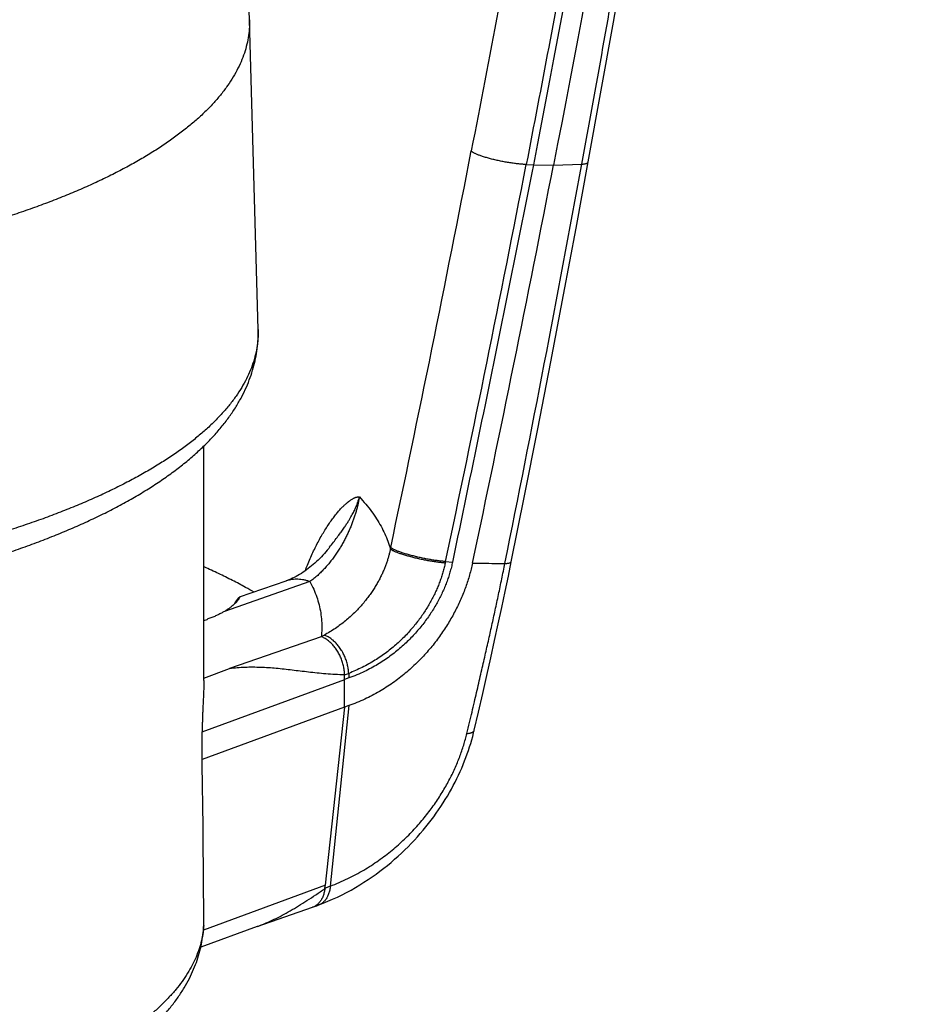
# Model space of a CAD drawing. Header units: millimetres. Extents: x 198 to 322, y 60 to 268.
# Tile 5 of 110: x 207.42 to 209.84, y 78.11 to 80.79. Entities that reach past the tile are written whole.
import ezdxf

# ---------------------------------------------------------------- set-up
doc = ezdxf.new("R2010")
doc.units = ezdxf.units.MM
doc.header["$LTSCALE"] = 30.734
doc.layers.get('0').update_dxf_attribs({"linetype": 'CONTINUOUS'})

msp = doc.modelspace()

# ---------------------------------------------------------------- linework, layer by layer
at = {"color": 7, "linetype": 'Continuous'}
for p, q in [((208.0708, 79.946), (208.0473, 80.787)), ((207.9236, 78.9938), (207.9236, 79.63)), ((208.1458, 79.2633), (208.0197, 79.2194)), ((208.0192, 79.2192), (208.0199, 79.2187)), ((207.9236, 79.1566), (207.9321, 79.1595)), ((208.3053, 78.9212), (208.3056, 78.9963)), ((208.3172, 79.0003), (208.3056, 78.9963)), ((208.3056, 78.9211), (207.919, 78.7791)), ((208.3053, 78.9212), (208.2533, 78.4381)), ((208.3172, 78.9253), (208.3053, 78.9212)), ((207.919, 78.7791), (207.919, 78.8541)), ((208.0685, 78.3258), (208.2186, 78.3781)), ((208.2186, 78.3781), (208.2236, 78.3799)), ((208.0685, 78.3258), (207.9152, 78.2696))]:
    msp.add_line(p, q, dxfattribs=at)
at = {"color": 9, "linetype": 'Continuous'}
for p, q in [((208.7987, 80.394), (208.8181, 80.3934)), ((208.8182, 80.3934), (208.8727, 80.3924)), ((208.8727, 80.3924), (208.9497, 80.395)), ((208.4309, 79.3548), (208.43, 79.3508)), ((208.5797, 79.3164), (208.5788, 79.3124)), ((208.5796, 79.3164), (208.5987, 79.3151)), ((208.2116, 79.2619), (207.9793, 79.1809)), ((208.2421, 79.1124), (207.9933, 79.0257)), ((207.9236, 79.0001), (207.9933, 79.0257)), ((208.3168, 79.0129), (208.3172, 79.0003)), ((207.919, 78.8541), (208.3059, 78.9962)), ((208.3172, 78.9253), (208.2667, 78.4354)), ((208.2537, 78.438), (207.9225, 78.3163))]:
    msp.add_line(p, q, dxfattribs=at)
at = {"color": 7, "linetype": 'Continuous'}
for points in [[(208.9671, 80.4009), (209.0355, 80.7802), (209.1021, 81.1645), (209.1666, 81.5519), (209.2287, 81.9415), (209.2883, 82.3326), (209.3454, 82.7246), (209.3998, 83.1168), (209.4514, 83.5087), (209.5002, 83.8995), (209.5461, 84.2887), (209.5891, 84.6756), (209.6291, 85.0596), (209.6661, 85.4402), (209.7001, 85.8167), (209.7311, 86.1886), (209.759, 86.5552), (209.784, 86.916), (209.806, 87.2703), (209.8251, 87.6173), (209.8413, 87.9549)], [(208.7581, 79.3159), (208.794, 79.4951), (208.8298, 79.6767), (208.865, 79.8583), (208.8997, 80.0399), (208.9339, 80.2215), (208.9671, 80.4009)], [(208.265, 79.3554), (208.2626, 79.3522), (208.2587, 79.3475), (208.2548, 79.3428), (208.2508, 79.3382), (208.2467, 79.3336), (208.2425, 79.3292), (208.2383, 79.3248), (208.234, 79.3205), (208.2296, 79.3164), (208.2252, 79.3123), (208.2207, 79.3084), (208.2162, 79.3045), (208.2116, 79.3008), (208.207, 79.2972), (208.2024, 79.2937), (208.1977, 79.2904), (208.193, 79.2872), (208.1882, 79.2841), (208.1834, 79.2812), (208.1786, 79.2783), (208.1738, 79.2757), (208.169, 79.2732), (208.1641, 79.2708), (208.1593, 79.2686), (208.1545, 79.2666), (208.1497, 79.2647), (208.1458, 79.2633)], [(208.6577, 78.8587), (208.6691, 78.9078), (208.6807, 78.958), (208.6918, 79.0071), (208.7026, 79.055), (208.7129, 79.1017), (208.7229, 79.1473), (208.7324, 79.1917), (208.7415, 79.2349), (208.7502, 79.277), (208.7581, 79.3159)], [(208.2355, 78.3842), (208.2471, 78.3887), (208.2603, 78.3942), (208.2732, 78.3999), (208.286, 78.4058), (208.2986, 78.4119), (208.3109, 78.4183), (208.323, 78.4248), (208.3349, 78.4316), (208.3466, 78.4385), (208.358, 78.4457), (208.3693, 78.453), (208.3803, 78.4604), (208.391, 78.4681), (208.4016, 78.4758), (208.4119, 78.4837), (208.422, 78.4918), (208.4319, 78.4999), (208.4415, 78.5082), (208.451, 78.5166), (208.4602, 78.5251), (208.4692, 78.5337), (208.478, 78.5424), (208.4866, 78.5512), (208.495, 78.5601), (208.5031, 78.569), (208.511, 78.578), (208.5187, 78.587), (208.5262, 78.5961), (208.5335, 78.6053), (208.5406, 78.6145), (208.5475, 78.6237), (208.5541, 78.633), (208.5606, 78.6423), (208.5669, 78.6517), (208.573, 78.6611), (208.5789, 78.6705), (208.5846, 78.6799), (208.5901, 78.6894), (208.5954, 78.6989), (208.6005, 78.7084), (208.6055, 78.7179), (208.6102, 78.7274), (208.6148, 78.7369), (208.6192, 78.7465), (208.6234, 78.756), (208.6275, 78.7656), (208.6314, 78.7751), (208.635, 78.7847), (208.6385, 78.7942), (208.6419, 78.8037), (208.645, 78.8133), (208.648, 78.8228), (208.6508, 78.8323), (208.6534, 78.8418), (208.6559, 78.8513), (208.6577, 78.8587)], [(208.2236, 78.3799), (208.227, 78.3811), (208.2304, 78.3823), (208.2355, 78.3842)]]:
    msp.add_lwpolyline(points, dxfattribs=at)
for centre, radius, start, end in [((163.9035, 79.5538), 44.161, 1.60027, 3.63599), ((145.7488, 92.6789), 64.3085, 348.003438, 348.985639), ((205.5881, 78.9437), 2.718, 1.1075, 1.3699), ((172.8807, 78.214), 35.0428, 0.19355, 0.924), ((206.7321, 78.5978), 1.5295, 353.7095, 354.0088), ((207.8473, 78.3321), 0.0761, 357.4589, 0.1895)]:
    msp.add_arc(centre, radius, start, end, dxfattribs=at)
at = {"color": 9, "linetype": 'Continuous'}
for centre, radius, start, end in [((146.3544, 92.5236), 63.4579, 348.022968, 349.014511), ((146.6665, 92.4622), 63.2934, 348.012561, 349.008046), ((145.8611, 91.9851), 64.1444, 348.604337, 349.590246), ((208.0908, 79.4137), 0.3371, 296.6628, 298.1524), ((208.1688, 79.4003), 0.4147, 289.2178, 290.903), ((208.0566, 78.991), 0.5941, 289.2484, 290.7131), ((207.6863, 78.3431), 0.2373, 356.5385, 357.4133)]:
    msp.add_arc(centre, radius, start, end, dxfattribs=at)
for points, knots in [([(209.6593, 89.8419), (209.6567, 89.6335), (209.6482, 89.2099), (209.6261, 88.5644), (209.5939, 87.8981), (209.551, 87.2109), (209.4969, 86.5028), (209.4311, 85.7749), (209.3533, 85.0296), (209.2637, 84.271), (209.1624, 83.5038), (209.05, 82.7328), (208.9271, 81.9619), (208.7941, 81.1943), (208.6987, 80.6848), (208.6495, 80.431)], [0, 0, 0, 0, 0.625254, 1.270925, 1.937799, 2.62633, 3.336568, 4.068097, 4.818786, 5.584563, 6.359846, 7.140214, 7.921959, 8.701659, 9.477113, 9.477113, 9.477113, 9.477113]), ([(209.8069, 89.8317), (209.8062, 89.77), (209.8045, 89.6454), (209.8011, 89.4566), (209.7968, 89.2638), (209.7915, 89.0659), (209.7852, 88.8621), (209.7776, 88.6513), (209.7688, 88.4329), (209.7585, 88.2064), (209.7467, 87.9714), (209.7332, 87.7277), (209.7179, 87.4748), (209.7007, 87.2123), (209.6814, 86.9411), (209.6601, 86.6629), (209.6369, 86.3804), (209.612, 86.0962), (209.5856, 85.8123), (209.5578, 85.5299), (209.5286, 85.2487), (209.498, 84.9683), (209.466, 84.6883), (209.4327, 84.4088), (209.398, 84.13), (209.362, 83.8518), (209.3247, 83.5741), (209.2861, 83.2971), (209.2463, 83.0207), (209.2051, 82.7449), (209.1625, 82.4686), (209.1182, 82.1902), (209.0719, 81.9077), (209.0231, 81.6194), (208.9716, 81.324), (208.9171, 81.0208), (208.8594, 80.7099), (208.8193, 80.5001), (208.7987, 80.394)], [0, 0, 0, 0, 0.185291, 0.373767, 0.566339, 0.763947, 0.967562, 1.178171, 1.396631, 1.623304, 1.858449, 2.102401, 2.355634, 2.618682, 2.891378, 3.171298, 3.455636, 3.741801, 4.027296, 4.310858, 4.593242, 4.875295, 5.157153, 5.438634, 5.719608, 6.000121, 6.280252, 6.560019, 6.839279, 7.117896, 7.396757, 7.677968, 7.963636, 8.255509, 8.555168, 8.863244, 9.179548, 9.503881, 9.503881, 9.503881, 9.503881]), ([(208.9497, 80.395), (208.9691, 80.5005), (209.0068, 80.7089), (209.0609, 81.0181), (209.112, 81.3197), (209.1602, 81.6138), (209.2059, 81.9009), (209.2492, 82.1822), (209.2905, 82.4594), (209.3301, 82.7344), (209.3683, 83.009), (209.4053, 83.284), (209.4411, 83.5597), (209.4755, 83.836), (209.5087, 84.1129), (209.5406, 84.3904), (209.5712, 84.6685), (209.6005, 84.9471), (209.6284, 85.2263), (209.655, 85.5062), (209.6802, 85.7872), (209.704, 86.0693), (209.7263, 86.3521), (209.7471, 86.634), (209.766, 86.9117), (209.783, 87.1824), (209.798, 87.4444), (209.8112, 87.6975), (209.819, 87.8634), (209.8226, 87.9448)], [0, 0, 0, 0, 0.321597, 0.635519, 0.941539, 1.239421, 1.529646, 1.813662, 2.093161, 2.370323, 2.647282, 2.92479, 3.202794, 3.481246, 3.760147, 4.039487, 4.319248, 4.599393, 4.879899, 5.160969, 5.443005, 5.72624, 6.010278, 6.294141, 6.574007, 6.845516, 7.107826, 7.361208, 7.605895, 7.605895, 7.605895, 7.605895]), ([(208.0473, 80.787), (208.0475, 80.7827), (208.0475, 80.7704), (208.046, 80.75), (208.042, 80.726), (208.0358, 80.7022), (208.0272, 80.6784), (208.0164, 80.6547), (208.0034, 80.6312), (207.9882, 80.6078), (207.9707, 80.5847), (207.9511, 80.5618), (207.9293, 80.5391), (207.9054, 80.5167), (207.8794, 80.4946), (207.8513, 80.4728), (207.8211, 80.4513), (207.789, 80.4302), (207.7548, 80.4095), (207.7187, 80.3892), (207.6808, 80.3693), (207.6409, 80.3499), (207.5992, 80.3309), (207.5558, 80.3124), (207.5106, 80.2945), (207.4637, 80.277), (207.4152, 80.2602), (207.3652, 80.2438), (207.3136, 80.2281), (207.2605, 80.213), (207.2061, 80.1985), (207.1503, 80.1846), (207.0932, 80.1714), (207.0349, 80.1588), (206.9754, 80.1469), (206.9149, 80.1357), (206.8533, 80.1252), (206.7907, 80.1154), (206.7273, 80.1064), (206.663, 80.0981), (206.598, 80.0905), (206.5323, 80.0837), (206.4659, 80.0776), (206.3991, 80.0724), (206.3318, 80.0678), (206.264, 80.0641), (206.196, 80.0612), (206.1277, 80.059), (206.0593, 80.0576), (205.9908, 80.057), (205.9222, 80.0572), (205.8537, 80.0582), (205.7854, 80.06), (205.7172, 80.0625), (205.6493, 80.0659), (205.5818, 80.07), (205.5147, 80.0749), (205.4481, 80.0806), (205.3821, 80.087), (205.3167, 80.0942), (205.252, 80.1021), (205.1882, 80.1108), (205.1252, 80.1202), (205.0631, 80.1304), (205.002, 80.1412), (204.942, 80.1528), (204.8831, 80.165), (204.8254, 80.1779), (204.7689, 80.1914), (204.7138, 80.2056), (204.66, 80.2205), (204.6077, 80.2359), (204.5569, 80.2519), (204.5236, 80.2631), (204.5072, 80.2688)], [0, 0, 0, 0, 0.013016, 0.036973, 0.061164, 0.08577, 0.110962, 0.136894, 0.163708, 0.191526, 0.220455, 0.250584, 0.281988, 0.314728, 0.348851, 0.384395, 0.421385, 0.459841, 0.49977, 0.541177, 0.584057, 0.628401, 0.674193, 0.721415, 0.770043, 0.820048, 0.871401, 0.924066, 0.978006, 1.03318, 1.089547, 1.147061, 1.205673, 1.265336, 1.325997, 1.387603, 1.4501, 1.513431, 1.577538, 1.642363, 1.707846, 1.773924, 1.840537, 1.907622, 1.975114, 2.042949, 2.111063, 2.179391, 2.247867, 2.316425, 2.385, 2.453525, 2.521935, 2.590164, 2.658147, 2.725819, 2.793115, 2.859972, 2.926325, 2.992114, 3.057275, 3.121748, 3.185475, 3.248396, 3.310454, 3.371595, 3.431763, 3.490907, 3.548976, 3.605922, 3.661699, 3.716261, 3.769568, 3.821582, 3.821582, 3.821582, 3.821582]), ([(208.7987, 80.394), (208.7971, 80.3941), (208.7939, 80.3942), (208.7889, 80.3945), (208.7836, 80.3949), (208.7781, 80.3955), (208.7724, 80.3961), (208.7665, 80.3968), (208.7605, 80.3976), (208.7544, 80.3986), (208.7481, 80.3996), (208.7418, 80.4007), (208.7355, 80.4019), (208.7292, 80.4031), (208.7229, 80.4044), (208.7167, 80.4058), (208.7106, 80.4073), (208.7046, 80.4087), (208.6988, 80.4102), (208.6933, 80.4118), (208.6879, 80.4134), (208.6828, 80.4149), (208.6779, 80.4165), (208.6734, 80.4181), (208.6692, 80.4197), (208.6653, 80.4212), (208.6619, 80.4228), (208.6588, 80.4242), (208.6561, 80.4257), (208.6538, 80.4271), (208.6519, 80.4284), (208.6505, 80.4297), (208.6497, 80.4306), (208.6495, 80.431)], [0, 0, 0, 0, 0.0047133, 0.0097234, 0.0150063, 0.0205364, 0.0262867, 0.0322287, 0.0383332, 0.0445696, 0.050907, 0.0573136, 0.0637575, 0.0702064, 0.0766281, 0.0829903, 0.0892614, 0.09541, 0.1014055, 0.1072181, 0.1128192, 0.1181813, 0.1232782, 0.1280854, 0.1325802, 0.136742, 0.1405524, 0.1439961, 0.1470607, 0.1497385, 0.1520275, 0.1539354, 0.1554859, 0.1554859, 0.1554859, 0.1554859]), ([(208.9497, 80.395), (208.9509, 80.3951), (208.9531, 80.3953), (208.9562, 80.3957), (208.959, 80.3962), (208.9613, 80.3968), (208.9633, 80.3974), (208.9649, 80.3982), (208.9661, 80.3991), (208.9668, 80.4), (208.9671, 80.4007), (208.9671, 80.4009)], [0, 0, 0, 0, 0.00350239, 0.00665835, 0.00945999, 0.01190413, 0.01399461, 0.01574643, 0.0171939, 0.01840541, 0.01922094, 0.01922094, 0.01922094, 0.01922094]), ([(208.0708, 79.946), (208.071, 79.9416), (208.071, 79.9292), (208.0695, 79.9086), (208.0655, 79.8843), (208.0591, 79.8602), (208.0505, 79.8361), (208.0396, 79.8122), (208.0264, 79.7884), (208.011, 79.7648), (207.9934, 79.7414), (207.9735, 79.7182), (207.9515, 79.6953), (207.9273, 79.6726), (207.901, 79.6503), (207.8726, 79.6282), (207.8421, 79.6065), (207.8095, 79.5852), (207.775, 79.5642), (207.7385, 79.5437), (207.7001, 79.5236), (207.6598, 79.5039), (207.6176, 79.4847), (207.5737, 79.466), (207.528, 79.4479), (207.4806, 79.4302), (207.4316, 79.4132), (207.3809, 79.3967), (207.3288, 79.3807), (207.2751, 79.3654), (207.22, 79.3508), (207.1636, 79.3367), (207.1059, 79.3234), (207.0469, 79.3106), (206.9868, 79.2986), (206.9255, 79.2873), (206.8632, 79.2767), (206.8, 79.2668), (206.7358, 79.2577), (206.6708, 79.2493), (206.605, 79.2416), (206.5386, 79.2347), (206.4715, 79.2286), (206.4039, 79.2232), (206.3358, 79.2187), (206.2673, 79.2149), (206.1985, 79.2119), (206.1295, 79.2097), (206.0603, 79.2083), (205.991, 79.2077), (205.9216, 79.2079), (205.8524, 79.2089), (205.7832, 79.2107), (205.7143, 79.2133), (205.6456, 79.2167), (205.5773, 79.2209), (205.5095, 79.2258), (205.4421, 79.2316), (205.3754, 79.2381), (205.3092, 79.2453), (205.2439, 79.2534), (205.1793, 79.2621), (205.1155, 79.2717), (205.0528, 79.2819), (204.991, 79.2929), (204.9303, 79.3046), (204.8707, 79.3169), (204.8123, 79.33), (204.7553, 79.3437), (204.6995, 79.358), (204.6451, 79.373), (204.5922, 79.3886), (204.5408, 79.4048), (204.5072, 79.4162), (204.4906, 79.4219)], [0, 0, 0, 0, 0.013163, 0.037392, 0.061857, 0.086742, 0.112219, 0.138446, 0.165563, 0.193697, 0.222953, 0.253424, 0.285183, 0.318294, 0.352804, 0.38875, 0.42616, 0.465051, 0.505433, 0.54731, 0.590675, 0.635521, 0.681833, 0.72959, 0.778768, 0.82934, 0.881275, 0.934536, 0.989087, 1.044887, 1.101893, 1.160058, 1.219335, 1.279674, 1.341022, 1.403327, 1.466531, 1.53058, 1.595414, 1.660973, 1.727198, 1.794025, 1.861393, 1.929237, 1.997494, 2.066098, 2.134984, 2.204086, 2.273338, 2.342673, 2.412025, 2.481326, 2.550511, 2.619514, 2.688267, 2.756706, 2.824764, 2.892379, 2.959484, 3.026018, 3.091917, 3.157122, 3.22157, 3.285204, 3.347966, 3.409799, 3.470649, 3.530463, 3.58919, 3.646782, 3.70319, 3.758371, 3.812282, 3.864885, 3.864885, 3.864885, 3.864885]), ([(208.1984, 79.2909), (208.2004, 79.2963), (208.2049, 79.3075), (208.2119, 79.3242), (208.2195, 79.3411), (208.2274, 79.3572), (208.2355, 79.3728), (208.2437, 79.3875), (208.252, 79.4014), (208.2604, 79.4145), (208.2687, 79.4267), (208.277, 79.4379), (208.285, 79.448), (208.2927, 79.4568), (208.2997, 79.4642), (208.3059, 79.4703), (208.3114, 79.4752), (208.3162, 79.479), (208.3204, 79.4822), (208.3242, 79.4847), (208.3275, 79.4866), (208.3304, 79.4882), (208.333, 79.4894), (208.3353, 79.4903), (208.3374, 79.491), (208.3392, 79.4915), (208.3409, 79.4918), (208.3424, 79.492), (208.3437, 79.4921), (208.3448, 79.492), (208.3455, 79.4919), (208.3459, 79.4917)], [0, 0, 0, 0, 0.0171825, 0.0360765, 0.0545701, 0.0725953, 0.0900884, 0.1069888, 0.1232385, 0.138775, 0.1535315, 0.1674695, 0.1804821, 0.1923043, 0.202537, 0.2111498, 0.2183698, 0.2244795, 0.229681, 0.2341261, 0.2379403, 0.2412282, 0.244076, 0.2465511, 0.2487063, 0.2505959, 0.2522691, 0.2537525, 0.255046, 0.2561635, 0.2572328, 0.2572328, 0.2572328, 0.2572328]), ([(208.346, 79.492), (208.3454, 79.489), (208.3442, 79.4829), (208.3423, 79.4737), (208.34, 79.4641), (208.3374, 79.4543), (208.3344, 79.4443), (208.3311, 79.4341), (208.3274, 79.4238), (208.3234, 79.4134), (208.3189, 79.4028), (208.3141, 79.3922), (208.3089, 79.3816), (208.3033, 79.3709), (208.2973, 79.3602), (208.2908, 79.3495), (208.2839, 79.3388), (208.2765, 79.3283), (208.2687, 79.3179), (208.2603, 79.3077), (208.2516, 79.2977), (208.2423, 79.2881), (208.2326, 79.2788), (208.2224, 79.27), (208.2153, 79.2645), (208.2116, 79.2619)], [0, 0, 0, 0, 0.0091383, 0.018555, 0.0283722, 0.0385375, 0.0489954, 0.0597167, 0.0706884, 0.081895, 0.0933176, 0.1049543, 0.1168078, 0.128882, 0.1411757, 0.1536817, 0.1663825, 0.1792611, 0.1922988, 0.2054734, 0.2187582, 0.2321266, 0.2455535, 0.2590146, 0.2724877, 0.2724877, 0.2724877, 0.2724877]), ([(208.265, 79.3554), (208.2684, 79.3598), (208.2753, 79.3686), (208.2851, 79.3814), (208.2939, 79.3934), (208.3016, 79.4041), (208.3081, 79.4137), (208.3138, 79.4224), (208.3186, 79.4302), (208.3228, 79.4373), (208.3264, 79.4437), (208.3294, 79.4495), (208.332, 79.4548), (208.3343, 79.4597), (208.3362, 79.464), (208.3379, 79.468), (208.3393, 79.4715), (208.3405, 79.4748), (208.3415, 79.4778), (208.3424, 79.4804), (208.3433, 79.4828), (208.3441, 79.4849), (208.3447, 79.4868), (208.3452, 79.4886), (208.3456, 79.4903), (208.3458, 79.4913), (208.3459, 79.4917)], [0, 0, 0, 0, 0.0166584, 0.0335355, 0.048365, 0.0614268, 0.0729838, 0.0832556, 0.0924143, 0.1005724, 0.107868, 0.1144366, 0.1203562, 0.1256538, 0.1303885, 0.1346387, 0.1384686, 0.1419354, 0.1450888, 0.1479109, 0.1503965, 0.1525899, 0.1546231, 0.1565215, 0.1582265, 0.1596053, 0.1596053, 0.1596053, 0.1596053]), ([(208.3459, 79.4917), (208.3518, 79.4853), (208.3631, 79.4724), (208.3786, 79.4526), (208.3925, 79.4325), (208.4046, 79.4123), (208.4149, 79.392), (208.4235, 79.3715), (208.4281, 79.3577), (208.43, 79.3508)], [0, 0, 0, 0, 0.0260936, 0.0513008, 0.0756317, 0.0991422, 0.121905, 0.1440114, 0.1655671, 0.1655671, 0.1655671, 0.1655671]), ([(208.43, 79.3508), (208.4294, 79.3478), (208.4281, 79.3419), (208.4258, 79.3329), (208.4232, 79.3237), (208.4201, 79.3143), (208.4167, 79.3047), (208.4128, 79.2949), (208.4084, 79.2849), (208.4035, 79.2747), (208.3981, 79.2643), (208.3921, 79.2537), (208.3856, 79.243), (208.3784, 79.2321), (208.3706, 79.2211), (208.362, 79.2101), (208.3528, 79.199), (208.3428, 79.1879), (208.332, 79.1769), (208.3204, 79.166), (208.308, 79.1553), (208.2947, 79.1449), (208.2806, 79.1348), (208.2656, 79.1253), (208.2552, 79.1193), (208.2499, 79.1165)], [0, 0, 0, 0, 0.0090176, 0.0182942, 0.0278502, 0.0377146, 0.0479111, 0.0584587, 0.0693755, 0.0806792, 0.0923889, 0.1045218, 0.1170924, 0.130113, 0.1435954, 0.1575494, 0.1719829, 0.1869023, 0.2023121, 0.2182127, 0.2346006, 0.2514681, 0.2688004, 0.2865708, 0.3047568, 0.3047568, 0.3047568, 0.3047568]), ([(208.5788, 79.3124), (208.5773, 79.3125), (208.5741, 79.3127), (208.5691, 79.3132), (208.5639, 79.3137), (208.5585, 79.3144), (208.5529, 79.3152), (208.547, 79.3161), (208.5411, 79.317), (208.535, 79.3181), (208.5288, 79.3192), (208.5226, 79.3204), (208.5163, 79.3217), (208.51, 79.323), (208.5038, 79.3244), (208.4976, 79.3259), (208.4916, 79.3274), (208.4857, 79.3289), (208.4799, 79.3305), (208.4743, 79.332), (208.469, 79.3336), (208.4639, 79.3352), (208.459, 79.3368), (208.4545, 79.3384), (208.4502, 79.3399), (208.4464, 79.3415), (208.4428, 79.3429), (208.4397, 79.3444), (208.4369, 79.3458), (208.4346, 79.3471), (208.4326, 79.3484), (208.4311, 79.3496), (208.4303, 79.3504), (208.43, 79.3508)], [0, 0, 0, 0, 0.0046625, 0.0096221, 0.014855, 0.0203359, 0.0260378, 0.0319327, 0.0379914, 0.044184, 0.0504796, 0.056847, 0.0632544, 0.0696698, 0.0760615, 0.0823974, 0.088646, 0.0947763, 0.1007579, 0.1065611, 0.1121573, 0.117519, 0.1226201, 0.1274359, 0.1319435, 0.1361218, 0.1399518, 0.1434172, 0.1465044, 0.1492036, 0.1515098, 0.1534255, 0.1549657, 0.1549657, 0.1549657, 0.1549657]), ([(208.5797, 79.3164), (208.5781, 79.3165), (208.5749, 79.3167), (208.57, 79.3172), (208.5648, 79.3177), (208.5594, 79.3184), (208.5537, 79.3192), (208.5479, 79.32), (208.5419, 79.321), (208.5358, 79.322), (208.5296, 79.3232), (208.5234, 79.3244), (208.5171, 79.3257), (208.5109, 79.327), (208.5046, 79.3284), (208.4985, 79.3299), (208.4924, 79.3314), (208.4865, 79.3329), (208.4807, 79.3345), (208.4751, 79.336), (208.4698, 79.3376), (208.4647, 79.3392), (208.4598, 79.3408), (208.4553, 79.3424), (208.4511, 79.3439), (208.4472, 79.3455), (208.4437, 79.347), (208.4405, 79.3484), (208.4378, 79.3498), (208.4354, 79.3511), (208.4335, 79.3524), (208.432, 79.3536), (208.4312, 79.3544), (208.4309, 79.3548)], [0, 0, 0, 0, 0.0046444, 0.0096027, 0.0148365, 0.0203197, 0.0260249, 0.0319231, 0.0379852, 0.0441811, 0.0504803, 0.0568514, 0.0632625, 0.0696816, 0.0760768, 0.0824161, 0.0886681, 0.0948015, 0.1007858, 0.1065916, 0.11219, 0.1175535, 0.1226561, 0.1274729, 0.1319811, 0.1361597, 0.1399896, 0.1434542, 0.1465398, 0.1492364, 0.1515391, 0.1534508, 0.1549807, 0.1549807, 0.1549807, 0.1549807]), ([(208.06, 79.2334), (208.0523, 79.2378), (208.0329, 79.2487), (208.0008, 79.2655), (207.9633, 79.284), (207.9373, 79.296), (207.9239, 79.3019), (207.9236, 79.3021)], [0, 0, 0, 0, 0.0264986, 0.0669241, 0.108702, 0.1518171, 0.1527476, 0.1527476, 0.1527476, 0.1527476]), ([(208.5788, 79.3124), (208.5779, 79.3082), (208.576, 79.2997), (208.5725, 79.2871), (208.5685, 79.2743), (208.564, 79.2614), (208.5589, 79.2484), (208.5533, 79.2354), (208.547, 79.2223), (208.5401, 79.2091), (208.5326, 79.1959), (208.5244, 79.1827), (208.5155, 79.1695), (208.506, 79.1564), (208.4958, 79.1433), (208.4849, 79.1304), (208.4732, 79.1177), (208.4608, 79.1052), (208.4477, 79.093), (208.4338, 79.0811), (208.4192, 79.0696), (208.4038, 79.0586), (208.3878, 79.0481), (208.371, 79.0382), (208.3535, 79.0289), (208.3355, 79.0204), (208.3231, 79.0153), (208.3168, 79.0129)], [0, 0, 0, 0, 0.012888, 0.0259992, 0.0393666, 0.0530002, 0.06692, 0.0811509, 0.0957048, 0.1105778, 0.1257743, 0.1413012, 0.1571664, 0.1733775, 0.1899343, 0.2068355, 0.2240832, 0.2416799, 0.2596238, 0.2778944, 0.2964754, 0.3153707, 0.3345698, 0.3540532, 0.3737996, 0.393786, 0.4139885, 0.4139885, 0.4139885, 0.4139885]), ([(208.6376, 78.8494), (208.6399, 78.8594), (208.6446, 78.8789), (208.6514, 78.9075), (208.6578, 78.9348), (208.6639, 78.9609), (208.6697, 78.986), (208.6753, 79.0102), (208.6807, 79.0335), (208.6859, 79.0563), (208.6909, 79.0784), (208.6958, 79.1002), (208.7006, 79.1215), (208.7053, 79.1427), (208.7099, 79.1636), (208.7144, 79.1846), (208.719, 79.2056), (208.7235, 79.2267), (208.7279, 79.2479), (208.7323, 79.269), (208.7367, 79.2901), (208.7395, 79.3042), (208.7409, 79.3112)], [0, 0, 0, 0, 0.0307962, 0.0601354, 0.0881361, 0.1149241, 0.1406298, 0.1653874, 0.1893339, 0.2126044, 0.2353088, 0.2575448, 0.2794122, 0.3010098, 0.3224504, 0.3438634, 0.3653662, 0.3869545, 0.4085785, 0.4301943, 0.4517633, 0.4732519, 0.4732519, 0.4732519, 0.4732519]), ([(208.6528, 79.3122), (208.6628, 79.3121), (208.6827, 79.3115), (208.712, 79.3115), (208.7314, 79.3113), (208.7409, 79.3112)], [0, 0, 0, 0, 0.03007452, 0.05947293, 0.08813938, 0.08813938, 0.08813938, 0.08813938]), ([(208.7409, 79.3112), (208.7421, 79.3112), (208.7444, 79.3113), (208.7475, 79.3116), (208.7503, 79.3119), (208.7527, 79.3124), (208.7546, 79.313), (208.7562, 79.3136), (208.7573, 79.3144), (208.7579, 79.3152), (208.7581, 79.3157), (208.7581, 79.3159)], [0, 0, 0, 0, 0.00354157, 0.00671413, 0.00950815, 0.01191906, 0.01394962, 0.01561473, 0.01695191, 0.01804249, 0.01854207, 0.01854207, 0.01854207, 0.01854207]), ([(208.2116, 79.2619), (208.2089, 79.2628), (208.2035, 79.2645), (208.1953, 79.2664), (208.1871, 79.2677), (208.1791, 79.2683), (208.1711, 79.2683), (208.1633, 79.2676), (208.1556, 79.2662), (208.1498, 79.2646), (208.1466, 79.2636), (208.1458, 79.2633)], [0, 0, 0, 0, 0.00860907, 0.01702303, 0.02525913, 0.03333821, 0.04128456, 0.04912551, 0.05689098, 0.06461277, 0.06709656, 0.06709656, 0.06709656, 0.06709656]), ([(208.2116, 79.2619), (208.2153, 79.2551), (208.2219, 79.2413), (208.2302, 79.2202), (208.2366, 79.1989), (208.241, 79.1774), (208.2435, 79.1558), (208.2439, 79.1341), (208.2429, 79.1196), (208.2421, 79.1124)], [0, 0, 0, 0, 0.0231851, 0.0458211, 0.0680123, 0.0898795, 0.1115554, 0.1331806, 0.1548996, 0.1548996, 0.1548996, 0.1548996]), ([(208.3057, 79.0089), (208.3056, 79.0109), (208.3054, 79.0149), (208.3048, 79.0209), (208.3039, 79.027), (208.3027, 79.0331), (208.3011, 79.0391), (208.2993, 79.0451), (208.2973, 79.051), (208.2949, 79.0569), (208.2923, 79.0625), (208.2894, 79.068), (208.2864, 79.0733), (208.2831, 79.0784), (208.2796, 79.0833), (208.2759, 79.0879), (208.272, 79.0921), (208.268, 79.0961), (208.2639, 79.0998), (208.2597, 79.1031), (208.2554, 79.106), (208.251, 79.1086), (208.2466, 79.1107), (208.2436, 79.1119), (208.2421, 79.1124)], [0, 0, 0, 0, 0.0059384, 0.0119831, 0.0181159, 0.0243171, 0.030566, 0.0368415, 0.0431243, 0.0493972, 0.0556435, 0.0618464, 0.0679898, 0.0740581, 0.0800366, 0.0859118, 0.0916714, 0.0973049, 0.1028034, 0.1081604, 0.1133713, 0.1184345, 0.1233508, 0.1281246, 0.1281246, 0.1281246, 0.1281246]), ([(208.3168, 79.0129), (208.3167, 79.0149), (208.3164, 79.019), (208.3156, 79.0251), (208.3146, 79.0312), (208.3132, 79.0374), (208.3115, 79.0435), (208.3096, 79.0496), (208.3073, 79.0556), (208.3048, 79.0614), (208.302, 79.0671), (208.299, 79.0727), (208.2957, 79.078), (208.2922, 79.0831), (208.2886, 79.0879), (208.2847, 79.0925), (208.2807, 79.0968), (208.2765, 79.1007), (208.2723, 79.1043), (208.2679, 79.1075), (208.2635, 79.1104), (208.259, 79.1128), (208.2545, 79.1149), (208.2514, 79.116), (208.2499, 79.1165)], [0, 0, 0, 0, 0.0060607, 0.0122184, 0.0184575, 0.0247613, 0.0311124, 0.0374929, 0.0438845, 0.0502688, 0.0566275, 0.0629424, 0.0691962, 0.0753719, 0.0814538, 0.0874272, 0.093279, 0.0989975, 0.1045734, 0.1099992, 0.1152702, 0.1203845, 0.1253431, 0.1301508, 0.1301508, 0.1301508, 0.1301508]), ([(208.2667, 78.4354), (208.2748, 78.4384), (208.2907, 78.4449), (208.3139, 78.4555), (208.3362, 78.4668), (208.3576, 78.4789), (208.3782, 78.4916), (208.3978, 78.5049), (208.4166, 78.5187), (208.4345, 78.5329), (208.4517, 78.5476), (208.468, 78.5625), (208.4834, 78.5778), (208.4981, 78.5934), (208.5121, 78.6091), (208.5252, 78.625), (208.5376, 78.641), (208.5492, 78.6571), (208.5602, 78.6733), (208.5704, 78.6896), (208.58, 78.7058), (208.5889, 78.722), (208.5972, 78.7382), (208.6048, 78.7544), (208.6117, 78.7704), (208.6181, 78.7864), (208.6239, 78.8023), (208.629, 78.8181), (208.6336, 78.8338), (208.6363, 78.8442), (208.6376, 78.8494)], [0, 0, 0, 0, 0.0259768, 0.051461, 0.0764737, 0.1010333, 0.1251565, 0.1488609, 0.1721635, 0.1950696, 0.2175835, 0.2397151, 0.2614781, 0.28287, 0.3038704, 0.3244781, 0.3447149, 0.3646018, 0.384144, 0.4033403, 0.4221873, 0.4406865, 0.458848, 0.4766829, 0.4941973, 0.511398, 0.5282951, 0.5449006, 0.5612253, 0.5772826, 0.5772826, 0.5772826, 0.5772826]), ([(208.6376, 78.8494), (208.6388, 78.8495), (208.6412, 78.8499), (208.6446, 78.8505), (208.6477, 78.8512), (208.6504, 78.8521), (208.6526, 78.8531), (208.6545, 78.8543), (208.656, 78.8556), (208.6571, 78.857), (208.6575, 78.8581), (208.6577, 78.8586), (208.6577, 78.8587)], [0, 0, 0, 0, 0.00379069, 0.00725855, 0.01039873, 0.01321227, 0.01570819, 0.01790704, 0.01984587, 0.0215846, 0.02320991, 0.02328562, 0.02328562, 0.02328562, 0.02328562]), ([(208.2667, 78.4354), (208.2666, 78.4335), (208.2661, 78.4298), (208.2652, 78.4244), (208.264, 78.4193), (208.2624, 78.4143), (208.2605, 78.4097), (208.2584, 78.4053), (208.256, 78.4013), (208.2533, 78.3975), (208.2504, 78.3942), (208.2472, 78.3912), (208.2439, 78.3886), (208.2403, 78.3864), (208.2374, 78.385), (208.2358, 78.3843), (208.2355, 78.3842)], [0, 0, 0, 0, 0.00561998, 0.01109363, 0.01641487, 0.02158028, 0.02658937, 0.0314449, 0.0361531, 0.04072386, 0.0451709, 0.04951166, 0.05376706, 0.05796109, 0.06212001, 0.06322573, 0.06322573, 0.06322573, 0.06322573]), ([(208.2519, 78.4286), (208.2518, 78.427), (208.2513, 78.4237), (208.2503, 78.4187), (208.249, 78.4137), (208.2473, 78.4087), (208.2453, 78.404), (208.243, 78.3995), (208.2405, 78.3954), (208.2376, 78.3916), (208.2345, 78.3881), (208.2312, 78.3851), (208.2276, 78.3825), (208.2238, 78.3803), (208.2208, 78.3789), (208.219, 78.3783), (208.2186, 78.3781)], [0, 0, 0, 0, 0.00489844, 0.01000231, 0.01521252, 0.02043752, 0.02559545, 0.03062036, 0.03549595, 0.04023108, 0.04483956, 0.04934048, 0.05375625, 0.0581103, 0.06242775, 0.06370908, 0.06370908, 0.06370908, 0.06370908]), ([(207.9232, 78.3287), (207.9228, 78.3224), (207.9214, 78.3086), (207.9174, 78.2873), (207.911, 78.2649), (207.9025, 78.2425), (207.8919, 78.2203), (207.8792, 78.1983), (207.8645, 78.1764), (207.8476, 78.1547), (207.8287, 78.1332), (207.8078, 78.1119), (207.7849, 78.091), (207.7601, 78.0702), (207.7332, 78.0498), (207.7045, 78.0297), (207.6739, 78.01), (207.6414, 77.9906), (207.6071, 77.9716), (207.571, 77.953), (207.5332, 77.9348), (207.4937, 77.9171), (207.4525, 77.8998), (207.4098, 77.8831), (207.3654, 77.8668), (207.3195, 77.851), (207.2722, 77.8358), (207.2234, 77.8211), (207.1733, 77.807), (207.1219, 77.7935), (207.0692, 77.7806), (207.0153, 77.7683), (206.9603, 77.7566), (206.9043, 77.7456), (206.8471, 77.7352), (206.7891, 77.7255), (206.7301, 77.7164), (206.6704, 77.7081), (206.6098, 77.7004), (206.5486, 77.6934), (206.4868, 77.6872), (206.4244, 77.6816), (206.3614, 77.6768), (206.2981, 77.6727), (206.2344, 77.6693), (206.1705, 77.6667), (206.1277, 77.6654), (206.1063, 77.6649)], [0, 0, 0, 0, 0.018923, 0.041725, 0.064954, 0.088766, 0.113304, 0.138697, 0.165057, 0.192478, 0.221043, 0.250819, 0.281859, 0.314207, 0.347894, 0.382944, 0.419372, 0.457185, 0.496385, 0.536965, 0.578918, 0.622227, 0.666874, 0.712835, 0.760084, 0.808591, 0.858323, 0.909245, 0.961318, 1.014501, 1.068752, 1.124026, 1.180276, 1.237453, 1.295507, 1.354387, 1.414039, 1.47441, 1.535443, 1.597082, 1.659269, 1.721946, 1.785055, 1.848534, 1.912325, 1.976365, 2.040594, 2.040594, 2.040594, 2.040594])]:
    msp.add_open_spline(points, degree=3, knots=knots, dxfattribs=at)
at = {"color": 7, "linetype": 'Continuous'}
for points, knots in [([(209.8233, 89.837), (209.82, 89.5252), (209.8056, 88.8555), (209.7587, 87.786), (209.6778, 86.5892), (209.5553, 85.2649), (209.4147, 84.078), (209.2723, 83.0509), (209.0948, 81.8942), (208.9368, 81.0036), (208.8182, 80.3934)], [0, 0, 0, 0, 0.935457, 2.009438, 3.211286, 4.533739, 5.998853, 6.79621, 7.644596, 9.509325, 9.509325, 9.509325, 9.509325]), ([(209.7925, 87.4852), (209.7748, 87.202), (209.7233, 86.4786), (209.6114, 85.2695), (209.4704, 84.0812), (209.3278, 83.0529), (209.1499, 81.8949), (208.9916, 81.0033), (208.8727, 80.3924)], [0, 0, 0, 0, 0.851414, 2.175562, 3.64241, 4.44068, 5.290029, 7.156909, 7.156909, 7.156909, 7.156909]), ([(208.8182, 80.3934), (208.7938, 80.2737), (208.7464, 80.0339), (208.6733, 79.6745), (208.6231, 79.435), (208.5987, 79.3151)], [0, 0, 0, 0, 0.366517, 0.733321, 1.100408, 1.100408, 1.100408, 1.100408]), ([(204.5284, 79.3497), (204.5452, 79.3439), (204.5792, 79.3324), (204.6312, 79.316), (204.6844, 79.3004), (204.739, 79.2854), (204.7948, 79.2711), (204.8517, 79.2576), (204.9098, 79.2447), (204.9689, 79.2326), (205.0291, 79.2211), (205.0901, 79.2104), (205.1521, 79.2005), (205.2149, 79.1913), (205.2784, 79.1828), (205.3426, 79.1751), (205.4075, 79.1681), (205.4729, 79.1619), (205.5388, 79.1565), (205.6052, 79.1518), (205.6719, 79.1479), (205.739, 79.1448), (205.8063, 79.1425), (205.8737, 79.1409), (205.9412, 79.1402), (206.0088, 79.1402), (206.0764, 79.141), (206.1438, 79.1426), (206.211, 79.1449), (206.2781, 79.1481), (206.3448, 79.152), (206.4111, 79.1567), (206.477, 79.1621), (206.5424, 79.1684), (206.6072, 79.1754), (206.6713, 79.1831), (206.7348, 79.1916), (206.7975, 79.2008), (206.8594, 79.2108), (206.9203, 79.2215), (206.9804, 79.233), (207.0394, 79.2451), (207.0974, 79.258), (207.1542, 79.2716), (207.2099, 79.2859), (207.2644, 79.3008), (207.3175, 79.3165), (207.3694, 79.3328), (207.4199, 79.3499), (207.4689, 79.3676), (207.5165, 79.3859), (207.5625, 79.405), (207.607, 79.4247), (207.6499, 79.4451), (207.6911, 79.4662), (207.7305, 79.488), (207.7681, 79.5104), (207.8039, 79.5335), (207.8377, 79.5573), (207.8694, 79.5816), (207.8989, 79.6065), (207.9262, 79.6319), (207.9511, 79.6577), (207.9736, 79.6838), (207.9936, 79.7101), (208.0112, 79.7365), (208.0263, 79.7628), (208.0391, 79.7892), (208.0497, 79.8154), (208.0581, 79.8417), (208.0644, 79.8679), (208.0687, 79.894), (208.0709, 79.92), (208.0711, 79.9374), (208.0708, 79.946)], [0, 0, 0, 0, 0.053354, 0.107801, 0.163308, 0.219921, 0.277523, 0.33607, 0.395579, 0.455957, 0.517155, 0.579177, 0.641942, 0.705391, 0.769506, 0.834216, 0.899458, 0.965198, 1.031373, 1.097917, 1.164785, 1.231918, 1.29925, 1.366728, 1.434293, 1.501884, 1.569442, 1.636907, 1.704224, 1.771332, 1.838165, 1.90468, 1.970814, 2.036497, 2.101695, 2.16635, 2.230382, 2.293773, 2.356473, 2.418385, 2.479515, 2.539817, 2.599188, 2.657647, 2.715161, 2.771622, 2.827063, 2.881462, 2.934712, 2.986858, 3.037894, 3.08771, 3.136365, 3.18387, 3.230103, 3.275138, 3.318992, 3.361522, 3.402802, 3.442832, 3.481432, 3.518684, 3.554581, 3.588938, 3.621903, 3.653588, 3.683953, 3.713108, 3.741353, 3.768865, 3.795696, 3.822079, 3.848164, 3.874074, 3.874074, 3.874074, 3.874074]), ([(208.5987, 79.3151), (208.5977, 79.3104), (208.5955, 79.301), (208.5916, 79.2871), (208.5873, 79.2733), (208.5824, 79.2596), (208.577, 79.2459), (208.5709, 79.2321), (208.5642, 79.2183), (208.5568, 79.2045), (208.5488, 79.1906), (208.5401, 79.1767), (208.5306, 79.1629), (208.5204, 79.1491), (208.5095, 79.1354), (208.4979, 79.122), (208.4855, 79.1087), (208.4724, 79.0958), (208.4585, 79.0831), (208.4438, 79.0709), (208.4284, 79.059), (208.4122, 79.0477), (208.3953, 79.037), (208.3777, 79.027), (208.359, 79.0174), (208.3387, 79.0085), (208.3246, 79.0029), (208.3172, 79.0003)], [0, 0, 0, 0, 0.0144984, 0.0289152, 0.0433278, 0.0578519, 0.0725821, 0.0875929, 0.102944, 0.1186253, 0.1346491, 0.1510373, 0.1677815, 0.1849025, 0.2023784, 0.2201861, 0.2383217, 0.2567465, 0.2754928, 0.2946148, 0.3141394, 0.3339441, 0.3538337, 0.3739784, 0.3948182, 0.4167949, 0.4403406, 0.4403406, 0.4403406, 0.4403406]), ([(208.6528, 79.3122), (208.6517, 79.3068), (208.6492, 79.296), (208.6449, 79.2799), (208.64, 79.2637), (208.6344, 79.2473), (208.6282, 79.2309), (208.6213, 79.2145), (208.6138, 79.198), (208.6056, 79.1816), (208.5968, 79.1653), (208.5873, 79.1491), (208.5772, 79.133), (208.5663, 79.1171), (208.5548, 79.1014), (208.5425, 79.0858), (208.5296, 79.0706), (208.5159, 79.0556), (208.5015, 79.041), (208.4864, 79.0267), (208.4705, 79.013), (208.4539, 78.9997), (208.4366, 78.9869), (208.4186, 78.9748), (208.3999, 78.9633), (208.3804, 78.9526), (208.3602, 78.9425), (208.3391, 78.9333), (208.3246, 78.9279), (208.3172, 78.9253)], [0, 0, 0, 0, 0.016452, 0.033154, 0.0501109, 0.0673573, 0.0848944, 0.1027336, 0.1208439, 0.1391734, 0.1577238, 0.1764788, 0.1954645, 0.2147031, 0.234216, 0.2540005, 0.2740219, 0.2942934, 0.3148116, 0.335591, 0.3566071, 0.3778538, 0.3993135, 0.4209911, 0.4429263, 0.4651605, 0.487753, 0.5107502, 0.5341701, 0.5341701, 0.5341701, 0.5341701]), ([(208.0199, 79.2187), (208.0199, 79.2186), (208.0201, 79.2183), (208.0195, 79.2172), (208.0188, 79.2155), (208.0173, 79.2132), (208.0153, 79.2105), (208.0125, 79.2072), (208.009, 79.2035), (208.0047, 79.1994), (207.9996, 79.1949), (207.9936, 79.1903), (207.9868, 79.1856), (207.9819, 79.1825), (207.9793, 79.1809)], [0, 0, 0, 0, 0.00007845, 0.00125812, 0.00314743, 0.00580038, 0.00925097, 0.01353053, 0.01864839, 0.02460592, 0.0313879, 0.03895255, 0.04726593, 0.05627113, 0.05627113, 0.05627113, 0.05627113]), ([(208.0068, 79.2014), (208.0071, 79.2019), (208.008, 79.2038), (208.0097, 79.2069), (208.0117, 79.2104), (208.0136, 79.2133), (208.0154, 79.2156), (208.0165, 79.2169), (208.017, 79.2174)], [0, 0, 0, 0, 0.00174295, 0.00636499, 0.01041363, 0.01388988, 0.01678215, 0.01907918, 0.01907918, 0.01907918, 0.01907918]), ([(208.017, 79.2174), (208.0174, 79.2178), (208.0181, 79.2184), (208.0189, 79.2192), (208.0192, 79.2192), (208.0192, 79.2192)], [0, 0, 0, 0, 0.001697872, 0.002796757, 0.002828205, 0.002828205, 0.002828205, 0.002828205]), ([(207.9793, 79.1809), (207.9767, 79.1793), (207.9711, 79.1762), (207.9622, 79.1717), (207.9528, 79.1674), (207.9427, 79.1633), (207.9357, 79.1608), (207.9321, 79.1595)], [0, 0, 0, 0, 0.00936273, 0.01925039, 0.02964726, 0.0405546, 0.05194754, 0.05194754, 0.05194754, 0.05194754]), ([(208.3057, 79.0089), (208.2969, 79.009), (208.2799, 79.0096), (208.2549, 79.0112), (208.231, 79.0135), (208.2079, 79.0161), (208.1854, 79.0188), (208.1634, 79.0215), (208.1417, 79.024), (208.1202, 79.0262), (208.0989, 79.0279), (208.0777, 79.029), (208.0565, 79.0295), (208.0354, 79.0291), (208.0143, 79.028), (208.0003, 79.0266), (207.9933, 79.0257)], [0, 0, 0, 0, 0.0262674, 0.051184, 0.0751417, 0.0983273, 0.1209157, 0.1430479, 0.16485, 0.1864104, 0.2077795, 0.2290105, 0.2501455, 0.2712301, 0.292319, 0.3134758, 0.3134758, 0.3134758, 0.3134758]), ([(207.9236, 78.9939), (207.9236, 78.9928), (207.9236, 78.9898), (207.9235, 78.9848), (207.9234, 78.9787), (207.9232, 78.9721), (207.9229, 78.9653), (207.9226, 78.9582), (207.9223, 78.951), (207.922, 78.9438), (207.9216, 78.9365), (207.9213, 78.9293), (207.921, 78.9223), (207.9207, 78.9154), (207.9204, 78.9088), (207.9201, 78.9024), (207.9199, 78.8962), (207.9197, 78.8903), (207.9195, 78.8845), (207.9194, 78.879), (207.9192, 78.8737), (207.9191, 78.8686), (207.9191, 78.8636), (207.919, 78.8588), (207.919, 78.8556), (207.919, 78.8541)], [0, 0, 0, 0, 0.0032833, 0.008938, 0.0150907, 0.0216611, 0.0285449, 0.0356354, 0.0428668, 0.0501605, 0.0574386, 0.0646416, 0.0717042, 0.0785716, 0.0852161, 0.0916313, 0.0978158, 0.1037675, 0.1094991, 0.1150156, 0.1203335, 0.1254709, 0.1304353, 0.1352375, 0.1399036, 0.1399036, 0.1399036, 0.1399036]), ([(208.0685, 78.3258), (208.0695, 78.3262), (208.0777, 78.3293), (208.0932, 78.3355), (208.1147, 78.3452), (208.1364, 78.3562), (208.1584, 78.3683), (208.1809, 78.3817), (208.2039, 78.3963), (208.2277, 78.412), (208.2438, 78.4229), (208.2519, 78.4286)], [0, 0, 0, 0, 0.0033678, 0.0263311, 0.0498879, 0.0741434, 0.0992445, 0.1253351, 0.1525694, 0.1810987, 0.2108668, 0.2108668, 0.2108668, 0.2108668]), ([(206.091, 77.5995), (206.1122, 77.5999), (206.1547, 77.6011), (206.2184, 77.6036), (206.2817, 77.6069), (206.3448, 77.6109), (206.4075, 77.6157), (206.4697, 77.6212), (206.5314, 77.6275), (206.5925, 77.6345), (206.6529, 77.6422), (206.7127, 77.6506), (206.7717, 77.6598), (206.8299, 77.6697), (206.8871, 77.6803), (206.9435, 77.6916), (206.9988, 77.7035), (207.0531, 77.7162), (207.1063, 77.7296), (207.1583, 77.7436), (207.2091, 77.7583), (207.2586, 77.7737), (207.3068, 77.7897), (207.3537, 77.8065), (207.3992, 77.8238), (207.4432, 77.8419), (207.4857, 77.8606), (207.5267, 77.88), (207.5661, 77.9001), (207.6038, 77.9208), (207.6397, 77.9422), (207.6739, 77.9643), (207.7061, 77.9871), (207.7364, 78.0105), (207.7645, 78.0344), (207.7904, 78.0588), (207.814, 78.0836), (207.8352, 78.1086), (207.8539, 78.1338), (207.8703, 78.1591), (207.8843, 78.1843), (207.896, 78.2094), (207.9056, 78.2345), (207.9131, 78.2594), (207.9186, 78.2843), (207.9219, 78.3074), (207.923, 78.3222), (207.9233, 78.3287)], [0, 0, 0, 0, 0.063843, 0.127548, 0.191026, 0.254227, 0.317089, 0.379563, 0.441587, 0.503114, 0.564085, 0.624454, 0.684168, 0.743179, 0.801441, 0.858906, 0.915538, 0.971284, 1.026125, 1.079999, 1.132907, 1.184776, 1.235629, 1.285386, 1.334082, 1.381651, 1.428119, 1.473441, 1.517628, 1.560657, 1.602514, 1.643198, 1.682648, 1.720884, 1.757785, 1.7934, 1.827563, 1.860385, 1.891731, 1.921807, 1.950555, 1.978252, 2.004957, 2.03091, 2.056282, 2.08123, 2.100851, 2.100851, 2.100851, 2.100851])]:
    msp.add_open_spline(points, degree=3, knots=knots, dxfattribs=at)

doc.saveas('drawing.dxf')
